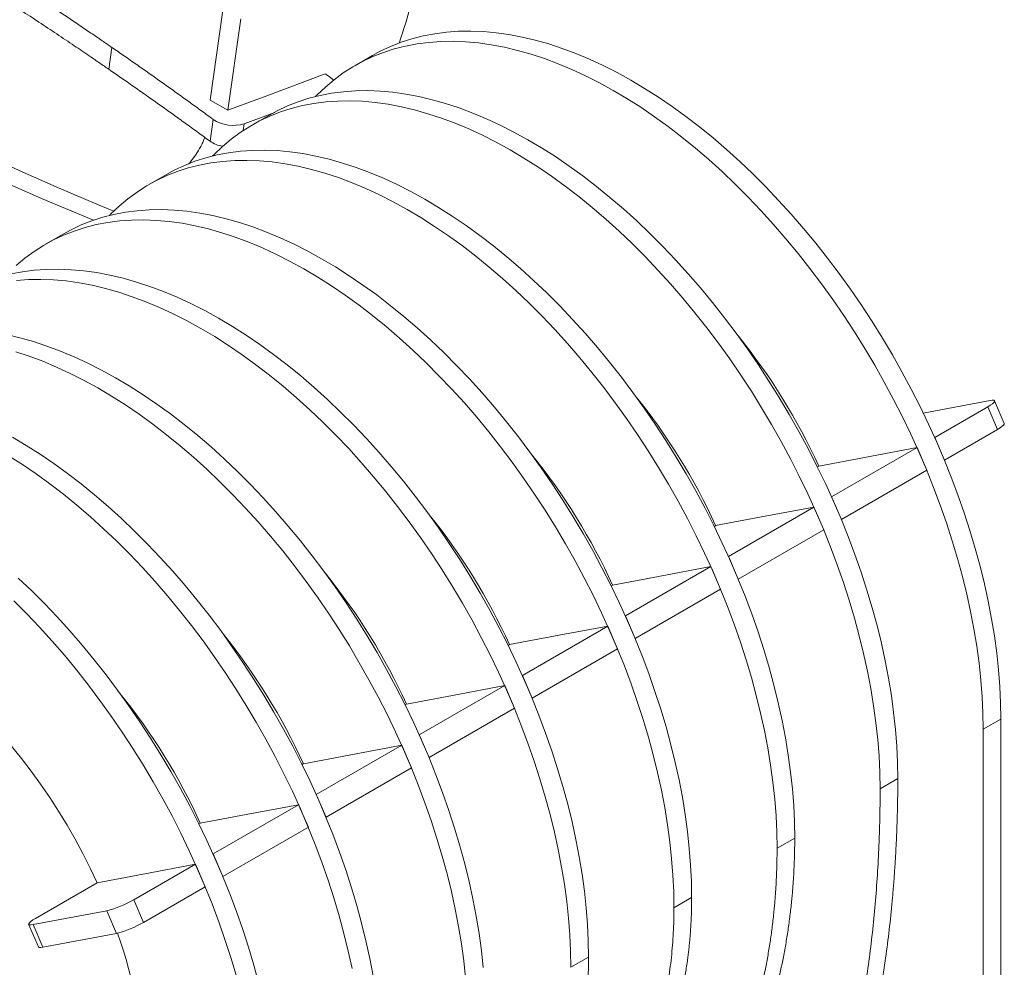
# Model space of a CAD drawing. Header units: millimetres. Extents: x -1732 to 6309, y -3588 to 3891.
# Tile 17 of 18: x 5809 to 6282, y 2446 to 2901. Entities that reach past the tile are written whole.
import ezdxf

# ---------------------------------------------------------------- set-up
doc = ezdxf.new("R2010")
doc.units = ezdxf.units.MM

msp = doc.modelspace()

# ---------------------------------------------------------------- linework, layer by layer
at = {"color": 7, "linetype": 'Continuous', "lineweight": 15}
for p, q in [((5906.79, 2905.5), (5900.72, 2862.27)), ((5915.37, 2901.28), (5909.21, 2857.38)), ((5852.06, 2877.02), (5853.54, 2887.52)), ((5978.65, 2883.67), (5970.17, 2878.77)), ((5956.01, 2874.86), (5927.89, 2864.35)), ((5959.3, 2872.46), (5960.05, 2871.69)), ((5900.72, 2862.27), (5909.21, 2857.38)), ((5927.88, 2864.35), (5909.21, 2857.38)), ((5931.69, 2856.36), (5917.08, 2850.9)), ((5900.63, 2842.49), (5902.1, 2853)), ((5929.16, 2855.09), (5920.67, 2850.2)), ((5879.66, 2826.52), (5871.17, 2821.62)), ((5830.16, 2797.95), (5821.68, 2793.05)), ((6243.17, 2711.95), (6275.27, 2718)), ((6274.09, 2715.03), (6248.64, 2700.33)), ((6278.78, 2704.15), (6274.09, 2715.03)), ((6282.07, 2707), (6277.38, 2717.88)), ((6248.6, 2700.32), (6248.64, 2700.33)), ((6248.64, 2700.33), (6253.33, 2689.46)), ((6278.78, 2704.15), (6253.33, 2689.46)), ((6240.15, 2695.43), (6199.14, 2671.76)), ((6215, 2690.7), (6240.15, 2695.43)), ((6244.84, 2684.56), (6240.15, 2695.43)), ((6215, 2690.7), (6192.94, 2686.54)), ((6192.31, 2686.16), (6193, 2686.56)), ((6253.33, 2689.46), (6253.28, 2689.45)), ((6244.84, 2684.56), (6203.83, 2660.88)), ((6199.1, 2671.75), (6199.14, 2671.76)), ((6199.14, 2671.76), (6203.83, 2660.88)), ((6190.66, 2666.86), (6149.64, 2643.18)), ((6165.5, 2662.12), (6190.66, 2666.86)), ((6195.34, 2655.98), (6190.66, 2666.86)), ((6165.5, 2662.12), (6143.44, 2657.97)), ((6142.82, 2657.58), (6143.51, 2657.98)), ((6203.83, 2660.88), (6203.79, 2660.87)), ((6195.34, 2655.98), (6154.33, 2632.31)), ((6149.6, 2643.17), (6149.64, 2643.18)), ((6149.64, 2643.18), (6154.33, 2632.31)), ((6141.16, 2638.28), (6100.15, 2614.61)), ((6116, 2633.55), (6141.16, 2638.28)), ((6145.85, 2627.41), (6141.16, 2638.28)), ((6093.32, 2629.01), (6094.01, 2629.41)), ((6116, 2633.55), (6093.95, 2629.4)), ((6154.33, 2632.31), (6154.29, 2632.3)), ((6145.85, 2627.41), (6104.83, 2603.73)), ((6100.1, 2614.6), (6100.15, 2614.61)), ((6100.15, 2614.61), (6104.83, 2603.73)), ((6091.66, 2609.71), (6050.65, 2586.03)), ((6066.5, 2604.97), (6091.66, 2609.71)), ((6096.35, 2598.84), (6091.66, 2609.71)), ((6043.82, 2600.43), (6044.51, 2600.83)), ((6066.5, 2604.97), (6044.45, 2600.82)), ((6104.83, 2603.73), (6104.79, 2603.73)), ((6096.35, 2598.84), (6055.34, 2575.16)), ((6050.61, 2586.03), (6050.65, 2586.03)), ((6050.65, 2586.03), (6055.34, 2575.16)), ((6042.16, 2581.13), (6001.15, 2557.46)), ((6017.01, 2576.4), (6042.16, 2581.13)), ((6046.85, 2570.26), (6042.16, 2581.13)), ((5994.32, 2571.86), (5995.01, 2572.26)), ((6017.01, 2576.4), (5994.95, 2572.25)), ((6055.34, 2575.16), (6055.29, 2575.15)), ((6046.85, 2570.26), (6005.84, 2546.59)), ((6271.93, 2560.21), (6280.42, 2565.11)), ((6280.42, 2116.01), (6280.42, 2565.11)), ((6271.93, 2111.11), (6271.93, 2560.21)), ((6001.11, 2557.45), (6001.15, 2557.46)), ((6001.15, 2557.46), (6005.84, 2546.59)), ((5992.67, 2552.56), (5951.65, 2528.88)), ((5967.51, 2547.82), (5992.67, 2552.56)), ((5997.35, 2541.69), (5992.67, 2552.56)), ((5967.51, 2547.82), (5945.45, 2543.67)), ((6005.84, 2546.59), (6005.8, 2546.58)), ((5944.83, 2543.29), (5945.52, 2543.68)), ((5997.35, 2541.69), (5956.34, 2518.01)), ((6222.44, 2531.63), (6230.92, 2536.53)), ((5951.61, 2528.88), (5951.65, 2528.88)), ((5951.65, 2528.88), (5956.34, 2518.01)), ((5943.17, 2523.99), (5902.16, 2500.31)), ((5918.01, 2519.25), (5943.17, 2523.99)), ((5947.86, 2513.11), (5943.17, 2523.99)), ((5918.01, 2519.25), (5895.96, 2515.1)), ((5956.34, 2518.01), (5956.3, 2518)), ((5895.33, 2514.71), (5896.02, 2515.11)), ((5947.86, 2513.11), (5906.84, 2489.44)), ((6172.94, 2503.06), (6181.42, 2507.96)), ((5902.11, 2500.3), (5902.16, 2500.31)), ((5902.16, 2500.31), (5906.84, 2489.44)), ((5893.67, 2495.41), (5863.97, 2478.27)), ((5868.52, 2490.68), (5893.67, 2495.41)), ((5898.36, 2484.54), (5893.67, 2495.41)), ((5868.52, 2490.68), (5846.46, 2486.52)), ((5906.84, 2489.44), (5906.8, 2489.43)), ((5816.82, 2469.39), (5846.52, 2486.54)), ((5898.36, 2484.54), (5868.66, 2467.39)), ((5868.66, 2467.39), (5863.97, 2478.27)), ((6123.44, 2474.48), (6131.93, 2479.38)), ((5851.01, 2473.08), (5815.65, 2466.42)), ((5855.7, 2462.2), (5851.01, 2473.08)), ((5813.53, 2466.54), (5818.22, 2455.67)), ((5820.33, 2455.55), (5815.65, 2466.42)), ((5855.7, 2462.2), (5820.33, 2455.55)), ((6073.94, 2445.91), (6082.43, 2450.81))]:
    msp.add_line(p, q, dxfattribs=at)
at = {"color": 8, "linetype": 'Continuous', "lineweight": 15}
msp.add_line((5916.63, 2847.71), (5917.08, 2850.9), dxfattribs=at)
at = {"color": 7, "linetype": 'Continuous', "lineweight": 15, "flags": 128}
for points in [[(5854.44, 2808.94), (5847.34, 2811.86), (5828.18, 2819.98), (5808.97, 2828.43), (5789.74, 2837.2), (5770.49, 2846.29), (5751.21, 2855.71), (5731.91, 2865.45), (5712.6, 2875.51), (5693.27, 2885.88), (5673.94, 2896.57), (5654.6, 2907.58), (5635.27, 2918.89), (5615.94, 2930.51), (5596.61, 2942.44), (5577.3, 2954.67), (5558, 2967.21), (5538.72, 2980.04), (5519.46, 2993.17), (5500.23, 3006.59), (5481.03, 3020.31), (5461.86, 3034.31), (5442.73, 3048.6)], [(5844.66, 2804.57), (5838.86, 2806.96), (5819.69, 2815.08), (5800.49, 2823.53), (5781.26, 2832.3), (5762, 2841.39), (5742.72, 2850.81), (5723.42, 2860.55), (5704.11, 2870.61), (5684.79, 2880.99), (5665.45, 2891.68), (5646.12, 2902.68), (5626.78, 2913.99), (5607.45, 2925.61), (5588.13, 2937.54), (5568.81, 2949.77), (5549.51, 2962.31), (5530.23, 2975.14), (5510.98, 2988.27), (5491.74, 3001.69), (5472.54, 3015.41), (5453.38, 3029.41), (5434.24, 3043.7)], [(6280.42, 2565.11), (6280.3, 2572.84), (6279.92, 2580.7), (6279.3, 2588.68), (6278.43, 2596.78), (6277.32, 2604.97), (6275.96, 2613.25), (6274.36, 2621.61), (6272.51, 2630.03), (6270.43, 2638.51), (6268.12, 2647.02), (6265.57, 2655.56), (6262.8, 2664.12), (6259.8, 2672.69), (6256.58, 2681.24), (6253.15, 2689.78), (6249.5, 2698.28), (6245.65, 2706.74), (6241.61, 2715.15), (6237.36, 2723.48), (6232.93, 2731.74), (6228.32, 2739.91), (6223.53, 2747.97), (6218.57, 2755.92), (6213.45, 2763.75), (6208.17, 2771.43), (6202.75, 2778.98), (6197.19, 2786.36), (6191.5, 2793.58), (6185.68, 2800.62), (6179.75, 2807.47), (6173.71, 2814.12), (6167.57, 2820.57), (6161.34, 2826.8), (6155.03, 2832.81), (6148.65, 2838.58), (6142.21, 2844.11), (6135.71, 2849.39), (6129.16, 2854.42), (6122.58, 2859.18), (6115.98, 2863.67), (6109.35, 2867.89), (6102.72, 2871.82), (6096.09, 2875.47), (6089.47, 2878.82), (6082.87, 2881.87), (6076.3, 2884.62), (6069.76, 2887.07), (6063.28, 2889.2), (6056.85, 2891.02), (6050.49, 2892.53), (6044.2, 2893.72), (6038, 2894.59), (6031.89, 2895.14), (6025.87, 2895.37), (6019.97, 2895.28), (6014.19, 2894.87), (6008.53, 2894.13), (6003.01, 2893.08), (5997.63, 2891.71), (5992.4, 2890.02), (5987.32, 2888.02), (5982.41, 2885.71), (5978.65, 2883.67)], [(6271.93, 2560.21), (6271.81, 2567.94), (6271.44, 2575.8), (6270.82, 2583.78), (6269.95, 2591.88), (6268.83, 2600.07), (6267.47, 2608.36), (6265.87, 2616.71), (6264.03, 2625.13), (6261.95, 2633.61), (6259.63, 2642.12), (6257.09, 2650.67), (6254.31, 2659.22), (6251.31, 2667.79), (6248.1, 2676.34), (6244.66, 2684.88), (6241.02, 2693.38), (6237.17, 2701.84), (6233.12, 2710.25), (6228.88, 2718.58), (6224.44, 2726.84), (6219.83, 2735.01), (6215.04, 2743.07), (6210.08, 2751.02), (6204.96, 2758.85), (6199.69, 2766.54), (6194.27, 2774.08), (6188.71, 2781.46), (6183.01, 2788.68), (6177.2, 2795.72), (6171.26, 2802.57), (6165.22, 2809.22), (6159.09, 2815.67), (6152.86, 2821.9), (6146.55, 2827.91), (6140.17, 2833.68), (6133.72, 2839.21), (6127.22, 2844.5), (6120.68, 2849.52), (6114.1, 2854.28), (6107.49, 2858.78), (6100.87, 2862.99), (6094.23, 2866.92), (6087.6, 2870.57), (6080.98, 2873.92), (6074.38, 2876.97), (6067.81, 2879.72), (6061.28, 2882.17), (6054.79, 2884.3), (6048.37, 2886.12), (6042, 2887.63), (6035.72, 2888.82), (6029.51, 2889.69), (6023.4, 2890.24), (6017.39, 2890.47), (6011.49, 2890.38), (6005.71, 2889.97), (6000.05, 2889.24), (5994.53, 2888.18), (5989.14, 2886.81), (5983.91, 2885.12), (5978.84, 2883.12), (5973.92, 2880.81), (5969.18, 2878.19), (5964.62, 2875.27), (5960.24, 2872.05), (5956.05, 2868.53), (5952.05, 2864.72), (5951.35, 2864)], [(6230.92, 2536.53), (6230.8, 2544.26), (6230.42, 2552.12), (6229.8, 2560.11), (6228.93, 2568.2), (6227.82, 2576.4), (6226.46, 2584.68), (6224.86, 2593.04), (6223.02, 2601.46), (6220.94, 2609.93), (6218.62, 2618.45), (6216.08, 2626.99), (6213.3, 2635.55), (6210.3, 2644.11), (6207.08, 2652.67), (6203.65, 2661.2), (6200.01, 2669.71), (6196.16, 2678.17), (6192.11, 2686.57), (6187.86, 2694.91), (6183.43, 2703.16), (6178.82, 2711.33), (6174.03, 2719.4), (6169.07, 2727.35), (6163.95, 2735.17), (6158.68, 2742.86), (6153.25, 2750.4), (6147.69, 2757.79), (6142, 2765), (6136.18, 2772.04), (6130.25, 2778.9), (6124.21, 2785.55), (6118.07, 2792), (6111.85, 2798.23), (6105.54, 2804.23), (6099.16, 2810.01), (6092.71, 2815.54), (6086.21, 2820.82), (6079.67, 2825.85), (6073.09, 2830.61), (6066.48, 2835.1), (6059.85, 2839.31), (6053.22, 2843.25), (6046.59, 2846.89), (6039.97, 2850.24), (6033.37, 2853.3), (6026.8, 2856.05), (6020.27, 2858.49), (6013.78, 2860.63), (6007.35, 2862.45), (6000.99, 2863.96), (5994.7, 2865.15), (5988.5, 2866.02), (5982.39, 2866.57), (5976.38, 2866.8), (5970.48, 2866.71), (5964.69, 2866.29), (5959.04, 2865.56), (5953.51, 2864.51), (5948.13, 2863.14), (5942.9, 2861.45), (5937.82, 2859.45), (5932.91, 2857.14), (5929.16, 2855.09)], [(6222.44, 2531.63), (6222.31, 2539.36), (6221.94, 2547.23), (6221.32, 2555.21), (6220.45, 2563.3), (6219.33, 2571.5), (6217.98, 2579.78), (6216.37, 2588.14), (6214.53, 2596.56), (6212.45, 2605.03), (6210.14, 2613.55), (6207.59, 2622.09), (6204.82, 2630.65), (6201.82, 2639.21), (6198.6, 2647.77), (6195.17, 2656.3), (6191.52, 2664.81), (6187.67, 2673.27), (6183.62, 2681.67), (6179.38, 2690.01), (6174.95, 2698.27), (6170.33, 2706.43), (6165.54, 2714.5), (6160.59, 2722.45), (6155.47, 2730.27), (6150.19, 2737.96), (6144.77, 2745.5), (6139.21, 2752.89), (6133.51, 2760.11), (6127.7, 2767.15), (6121.77, 2774), (6115.73, 2780.65), (6109.59, 2787.1), (6103.36, 2793.33), (6097.05, 2799.33), (6090.67, 2805.11), (6084.22, 2810.64), (6077.73, 2815.92), (6071.18, 2820.95), (6064.6, 2825.71), (6057.99, 2830.2), (6051.37, 2834.42), (6044.74, 2838.35), (6038.11, 2841.99), (6031.49, 2845.34), (6024.88, 2848.4), (6018.31, 2851.15), (6011.78, 2853.59), (6005.3, 2855.73), (5998.87, 2857.55), (5992.51, 2859.06), (5986.22, 2860.25), (5980.01, 2861.12), (5973.9, 2861.67), (5967.89, 2861.9), (5961.99, 2861.81), (5956.21, 2861.39), (5950.55, 2860.66), (5945.03, 2859.61), (5939.65, 2858.24), (5934.41, 2856.55), (5929.34, 2854.55), (5924.43, 2852.24), (5919.68, 2849.62), (5915.12, 2846.69), (5910.74, 2843.47), (5906.55, 2839.95), (5902.56, 2836.14), (5901.86, 2835.42)], [(6181.42, 2507.96), (6181.3, 2515.69), (6180.93, 2523.55), (6180.31, 2531.53), (6179.44, 2539.63), (6178.32, 2547.82), (6176.96, 2556.1), (6175.36, 2564.46), (6173.52, 2572.88), (6171.44, 2581.36), (6169.12, 2589.87), (6166.58, 2598.42), (6163.8, 2606.97), (6160.81, 2615.54), (6157.59, 2624.09), (6154.15, 2632.63), (6150.51, 2641.13), (6146.66, 2649.59), (6142.61, 2658), (6138.37, 2666.33), (6133.93, 2674.59), (6129.32, 2682.76), (6124.53, 2690.82), (6119.57, 2698.77), (6114.45, 2706.6), (6109.18, 2714.29), (6103.76, 2721.83), (6098.2, 2729.21), (6092.5, 2736.43), (6086.69, 2743.47), (6080.75, 2750.32), (6074.71, 2756.97), (6068.58, 2763.42), (6062.35, 2769.65), (6056.04, 2775.66), (6049.66, 2781.43), (6043.21, 2786.96), (6036.71, 2792.25), (6030.17, 2797.27), (6023.59, 2802.03), (6016.98, 2806.53), (6010.36, 2810.74), (6003.72, 2814.67), (5997.09, 2818.32), (5990.47, 2821.67), (5983.87, 2824.72), (5977.3, 2827.47), (5970.77, 2829.92), (5964.28, 2832.05), (5957.86, 2833.87), (5951.49, 2835.38), (5945.21, 2836.57), (5939, 2837.44), (5932.89, 2837.99), (5926.88, 2838.22), (5920.98, 2838.13), (5915.2, 2837.72), (5909.54, 2836.99), (5904.02, 2835.93), (5898.63, 2834.56), (5893.4, 2832.87), (5888.33, 2830.87), (5883.41, 2828.56), (5879.66, 2826.52)], [(6172.94, 2503.06), (6172.81, 2510.79), (6172.44, 2518.65), (6171.82, 2526.64), (6170.95, 2534.73), (6169.84, 2542.92), (6168.48, 2551.21), (6166.88, 2559.56), (6165.03, 2567.99), (6162.95, 2576.46), (6160.64, 2584.97), (6158.09, 2593.52), (6155.32, 2602.08), (6152.32, 2610.64), (6149.1, 2619.19), (6145.67, 2627.73), (6142.02, 2636.23), (6138.17, 2644.69), (6134.13, 2653.1), (6129.88, 2661.43), (6125.45, 2669.69), (6120.84, 2677.86), (6116.05, 2685.92), (6111.09, 2693.87), (6105.97, 2701.7), (6100.69, 2709.39), (6095.27, 2716.93), (6089.71, 2724.31), (6084.02, 2731.53), (6078.2, 2738.57), (6072.27, 2745.42), (6066.23, 2752.08), (6060.09, 2758.52), (6053.86, 2764.75), (6047.55, 2770.76), (6041.17, 2776.53), (6034.73, 2782.06), (6028.23, 2787.35), (6021.68, 2792.37), (6015.1, 2797.13), (6008.5, 2801.63), (6001.87, 2805.84), (5995.24, 2809.77), (5988.61, 2813.42), (5981.99, 2816.77), (5975.39, 2819.82), (5968.82, 2822.57), (5962.28, 2825.02), (5955.8, 2827.15), (5949.37, 2828.98), (5943.01, 2830.48), (5936.72, 2831.67), (5930.52, 2832.54), (5924.4, 2833.09), (5918.39, 2833.32), (5912.49, 2833.23), (5906.71, 2832.82), (5901.05, 2832.09), (5895.53, 2831.03), (5890.15, 2829.66), (5884.92, 2827.98), (5879.84, 2825.97), (5874.93, 2823.66), (5870.19, 2821.04), (5865.62, 2818.12), (5861.24, 2814.9), (5857.05, 2811.38), (5853.06, 2807.57), (5852.36, 2806.85)], [(6131.93, 2479.38), (6131.8, 2487.11), (6131.43, 2494.98), (6130.81, 2502.96), (6129.94, 2511.05), (6128.82, 2519.25), (6127.47, 2527.53), (6125.86, 2535.89), (6124.02, 2544.31), (6121.94, 2552.78), (6119.63, 2561.3), (6117.08, 2569.84), (6114.31, 2578.4), (6111.31, 2586.96), (6108.09, 2595.52), (6104.66, 2604.05), (6101.01, 2612.56), (6097.16, 2621.02), (6093.11, 2629.42), (6088.87, 2637.76), (6084.44, 2646.02), (6079.82, 2654.18), (6075.03, 2662.25), (6070.08, 2670.2), (6064.96, 2678.02), (6059.68, 2685.71), (6054.26, 2693.25), (6048.7, 2700.64), (6043.01, 2707.86), (6037.19, 2714.9), (6031.26, 2721.75), (6025.22, 2728.4), (6019.08, 2734.85), (6012.85, 2741.08), (6006.54, 2747.08), (6000.16, 2752.86), (5993.72, 2758.39), (5987.22, 2763.67), (5980.67, 2768.7), (5974.09, 2773.46), (5967.48, 2777.95), (5960.86, 2782.17), (5954.23, 2786.1), (5947.6, 2789.74), (5940.98, 2793.09), (5934.38, 2796.15), (5927.8, 2798.9), (5921.27, 2801.34), (5914.79, 2803.48), (5908.36, 2805.3), (5902, 2806.81), (5895.71, 2808), (5889.5, 2808.87), (5883.39, 2809.42), (5877.38, 2809.65), (5871.48, 2809.56), (5865.7, 2809.14), (5860.04, 2808.41), (5854.52, 2807.36), (5849.14, 2805.99), (5843.9, 2804.3), (5838.83, 2802.3), (5833.92, 2799.99), (5830.16, 2797.95)], [(6123.44, 2474.48), (6123.32, 2482.21), (6122.94, 2490.08), (6122.32, 2498.06), (6121.45, 2506.16), (6120.34, 2514.35), (6118.98, 2522.63), (6117.38, 2530.99), (6115.54, 2539.41), (6113.46, 2547.89), (6111.14, 2556.4), (6108.6, 2564.94), (6105.82, 2573.5), (6102.82, 2582.06), (6099.6, 2590.62), (6096.17, 2599.16), (6092.53, 2607.66), (6088.68, 2616.12), (6084.63, 2624.52), (6080.38, 2632.86), (6075.95, 2641.12), (6071.34, 2649.28), (6066.55, 2657.35), (6061.59, 2665.3), (6056.47, 2673.12), (6051.2, 2680.81), (6045.77, 2688.36), (6040.21, 2695.74), (6034.52, 2702.96), (6028.7, 2710), (6022.77, 2716.85), (6016.73, 2723.5), (6010.59, 2729.95), (6004.37, 2736.18), (5998.06, 2742.19), (5991.67, 2747.96), (5985.23, 2753.49), (5978.73, 2758.77), (5972.19, 2763.8), (5965.61, 2768.56), (5959, 2773.05), (5952.37, 2777.27), (5945.74, 2781.2), (5939.11, 2784.84), (5932.49, 2788.2), (5925.89, 2791.25), (5919.32, 2794), (5912.79, 2796.44), (5906.3, 2798.58), (5899.87, 2800.4), (5893.51, 2801.91), (5887.22, 2803.1), (5881.02, 2803.97), (5874.91, 2804.52), (5868.9, 2804.75), (5863, 2804.66), (5857.21, 2804.25), (5851.56, 2803.51), (5846.03, 2802.46), (5840.65, 2801.09), (5835.42, 2799.4), (5830.34, 2797.4), (5825.43, 2795.09), (5820.69, 2792.47), (5816.13, 2789.55), (5811.75, 2786.32), (5807.56, 2782.8)], [(6082.43, 2450.81), (6082.31, 2458.54), (6081.93, 2466.4), (6081.31, 2474.39), (6080.44, 2482.48), (6079.33, 2490.67), (6077.97, 2498.96), (6076.37, 2507.31), (6074.52, 2515.74), (6072.44, 2524.21), (6070.13, 2532.72), (6067.58, 2541.27), (6064.81, 2549.83), (6061.81, 2558.39), (6058.59, 2566.94), (6055.16, 2575.48), (6051.51, 2583.98), (6047.66, 2592.44), (6043.62, 2600.85), (6039.37, 2609.18), (6034.94, 2617.44), (6030.33, 2625.61), (6025.54, 2633.67), (6020.58, 2641.62), (6015.46, 2649.45), (6010.18, 2657.14), (6004.76, 2664.68), (5999.2, 2672.06), (5993.51, 2679.28), (5987.69, 2686.32), (5981.76, 2693.17), (5975.72, 2699.83), (5969.58, 2706.27), (5963.35, 2712.5), (5957.04, 2718.51), (5950.66, 2724.28), (5944.22, 2729.81), (5937.72, 2735.1), (5931.17, 2740.12), (5924.59, 2744.88), (5917.99, 2749.38), (5911.36, 2753.59), (5904.73, 2757.52), (5898.1, 2761.17), (5891.48, 2764.52), (5884.88, 2767.57), (5878.31, 2770.32), (5871.77, 2772.77), (5865.29, 2774.9), (5858.86, 2776.73), (5852.5, 2778.23), (5846.21, 2779.42), (5840.01, 2780.29), (5833.9, 2780.84), (5827.88, 2781.07), (5821.98, 2780.98), (5816.2, 2780.57), (5810.54, 2779.84), (5805.02, 2778.78)], [(6073.94, 2445.91), (6073.82, 2453.64), (6073.45, 2461.5), (6072.83, 2469.49), (6071.96, 2477.58), (6070.84, 2485.78), (6069.48, 2494.06), (6067.88, 2502.42), (6066.04, 2510.84), (6063.96, 2519.31), (6061.64, 2527.83), (6059.1, 2536.37), (6056.32, 2544.93), (6053.32, 2553.49), (6050.11, 2562.05), (6046.67, 2570.58), (6043.03, 2579.09), (6039.18, 2587.55), (6035.13, 2595.95), (6030.89, 2604.29), (6026.45, 2612.54), (6021.84, 2620.71), (6017.05, 2628.77), (6012.09, 2636.72), (6006.97, 2644.55), (6001.7, 2652.24), (5996.28, 2659.78), (5990.72, 2667.17), (5985.02, 2674.38), (5979.21, 2681.42), (5973.27, 2688.27), (5967.23, 2694.93), (5961.1, 2701.37), (5954.87, 2707.61), (5948.56, 2713.61), (5942.18, 2719.38), (5935.73, 2724.92), (5929.23, 2730.2), (5922.69, 2735.22), (5916.11, 2739.99), (5909.5, 2744.48), (5902.88, 2748.69), (5896.24, 2752.63), (5889.61, 2756.27), (5882.99, 2759.62), (5876.39, 2762.67), (5869.82, 2765.43), (5863.29, 2767.87), (5856.8, 2770), (5850.38, 2771.83), (5844.01, 2773.33), (5837.73, 2774.52), (5831.52, 2775.4), (5825.41, 2775.95), (5819.4, 2776.18), (5813.5, 2776.08), (5807.72, 2775.67)], [(6031.81, 2445.81), (6030.94, 2453.91), (6029.83, 2462.1), (6028.47, 2470.38), (6026.87, 2478.74), (6025.03, 2487.16), (6022.95, 2495.64), (6020.63, 2504.15), (6018.09, 2512.69), (6015.31, 2521.25), (6012.31, 2529.81), (6009.09, 2538.37), (6005.66, 2546.91), (6002.02, 2555.41), (5998.17, 2563.87), (5994.12, 2572.27), (5989.87, 2580.61), (5985.44, 2588.87), (5980.83, 2597.03), (5976.04, 2605.1), (5971.08, 2613.05), (5965.96, 2620.87), (5960.69, 2628.56), (5955.26, 2636.11), (5949.7, 2643.49), (5944.01, 2650.71), (5938.19, 2657.75), (5932.26, 2664.6), (5926.22, 2671.25), (5920.08, 2677.7), (5913.86, 2683.93), (5907.55, 2689.94), (5901.17, 2695.71), (5894.72, 2701.24), (5888.22, 2706.52), (5881.68, 2711.55), (5875.1, 2716.31), (5868.49, 2720.8), (5861.86, 2725.02), (5855.23, 2728.95), (5848.6, 2732.59), (5841.98, 2735.95), (5835.38, 2739), (5828.81, 2741.75), (5822.28, 2744.19), (5815.79, 2746.33), (5809.36, 2748.15), (5803, 2749.66)], [(6023.33, 2440.91), (6022.46, 2449.01), (6021.34, 2457.2), (6019.99, 2465.48), (6018.38, 2473.84), (6016.54, 2482.26), (6014.46, 2490.74), (6012.15, 2499.25), (6009.6, 2507.79), (6006.83, 2516.35), (6003.83, 2524.92), (6000.61, 2533.47), (5997.18, 2542.01), (5993.53, 2550.51), (5989.68, 2558.97), (5985.63, 2567.38), (5981.39, 2575.71), (5976.96, 2583.97), (5972.34, 2592.14), (5967.55, 2600.2), (5962.6, 2608.15), (5957.48, 2615.98), (5952.2, 2623.66), (5946.78, 2631.21), (5941.22, 2638.59), (5935.53, 2645.81), (5929.71, 2652.85), (5923.78, 2659.7), (5917.74, 2666.35), (5911.6, 2672.8), (5905.37, 2679.03), (5899.06, 2685.04), (5892.68, 2690.81), (5886.23, 2696.34), (5879.74, 2701.62), (5873.19, 2706.65), (5866.61, 2711.41), (5860, 2715.9), (5853.38, 2720.12), (5846.75, 2724.05), (5840.12, 2727.7), (5833.5, 2731.05), (5826.9, 2734.1), (5820.32, 2736.85), (5813.79, 2739.3), (5807.31, 2741.43)], [(6275.27, 2718), (6276.29, 2718.14), (6276.99, 2718.11), (6277.35, 2717.93), (6277.37, 2717.59), (6277.03, 2717.11), (6276.35, 2716.5), (6275.36, 2715.8), (6274.09, 2715.03)], [(6282.07, 2707), (6282.06, 2706.71), (6281.72, 2706.23), (6281.04, 2705.63), (6280.05, 2704.93), (6278.78, 2704.15)], [(5978.97, 2441.81), (5977.37, 2450.17), (5975.53, 2458.59), (5973.45, 2467.06), (5971.13, 2475.58), (5968.59, 2484.12), (5965.81, 2492.68), (5962.82, 2501.24), (5959.6, 2509.8), (5956.16, 2518.33), (5952.52, 2526.84), (5948.67, 2535.3), (5944.62, 2543.7), (5940.38, 2552.04), (5935.95, 2560.29), (5931.33, 2568.46), (5926.54, 2576.52), (5921.58, 2584.47), (5916.46, 2592.3), (5911.19, 2599.99), (5905.77, 2607.53), (5900.21, 2614.92), (5894.51, 2622.13), (5888.7, 2629.17), (5882.76, 2636.02), (5876.72, 2642.68), (5870.59, 2649.12), (5864.36, 2655.36), (5858.05, 2661.36), (5851.67, 2667.13), (5845.22, 2672.67), (5838.72, 2677.95), (5832.18, 2682.97), (5825.6, 2687.74), (5818.99, 2692.23), (5812.37, 2696.44), (5805.73, 2700.38)], [(5968.89, 2445.27), (5967.04, 2453.69), (5964.96, 2462.16), (5962.65, 2470.68), (5960.1, 2479.22), (5957.33, 2487.78), (5954.33, 2496.34), (5951.11, 2504.9), (5947.68, 2513.43), (5944.03, 2521.94), (5940.18, 2530.4), (5936.14, 2538.8), (5931.89, 2547.14), (5927.46, 2555.39), (5922.85, 2563.56), (5918.06, 2571.63), (5913.1, 2579.58), (5907.98, 2587.4), (5902.7, 2595.09), (5897.28, 2602.63), (5891.72, 2610.02), (5886.03, 2617.23), (5880.21, 2624.27), (5874.28, 2631.13), (5868.24, 2637.78), (5862.1, 2644.23), (5855.87, 2650.46), (5849.56, 2656.46), (5843.18, 2662.24), (5836.74, 2667.77), (5830.24, 2673.05), (5823.69, 2678.08), (5817.11, 2682.84), (5810.51, 2687.33), (5803.88, 2691.54)], [(5923.95, 2438.49), (5921.64, 2447), (5919.09, 2455.54), (5916.32, 2464.1), (5913.32, 2472.67), (5910.1, 2481.22), (5906.67, 2489.76), (5903.02, 2498.26), (5899.17, 2506.72), (5895.12, 2515.13), (5890.88, 2523.46), (5886.45, 2531.72), (5881.83, 2539.89), (5877.04, 2547.95), (5872.09, 2555.9), (5866.97, 2563.73), (5861.69, 2571.41), (5856.27, 2578.96), (5850.71, 2586.34), (5845.02, 2593.56), (5839.2, 2600.6), (5833.27, 2607.45), (5827.23, 2614.1), (5821.09, 2620.55), (5814.86, 2626.78), (5808.55, 2632.79)], [(5913.15, 2442.1), (5910.61, 2450.65), (5907.83, 2459.2), (5904.83, 2467.77), (5901.61, 2476.32), (5898.18, 2484.86), (5894.54, 2493.36), (5890.69, 2501.82), (5886.64, 2510.23), (5882.39, 2518.56), (5877.96, 2526.82), (5873.35, 2534.99), (5868.56, 2543.05), (5863.6, 2551), (5858.48, 2558.83), (5853.21, 2566.52), (5847.78, 2574.06), (5842.22, 2581.44), (5836.53, 2588.66), (5830.71, 2595.7), (5824.78, 2602.55), (5818.74, 2609.2), (5812.6, 2615.65), (5806.38, 2621.88)], [(5805.25, 2552.06), (5810.07, 2546.14), (5814.75, 2540.05), (5819.3, 2533.79), (5823.7, 2527.38), (5827.94, 2520.84), (5832.01, 2514.16), (5835.91, 2507.38), (5839.62, 2500.51), (5843.14, 2493.55), (5846.46, 2486.52)], [(5815.65, 2466.42), (5814.63, 2466.28), (5813.93, 2466.31), (5813.56, 2466.49), (5813.55, 2466.83), (5813.89, 2467.31), (5814.57, 2467.91), (5815.56, 2468.62), (5816.82, 2469.39)], [(5820.33, 2455.55), (5819.32, 2455.41), (5818.62, 2455.43), (5818.25, 2455.62), (5818.22, 2455.67)]]:
    msp.add_lwpolyline(points, dxfattribs=at)
at = {"color": 7, "linetype": 'Continuous', "lineweight": 15}
for centre, radius, start, end in [((5911.84, 2868.02), 17.9, 237.0606, 287.0321), ((5909.39, 2855.48), 15.66, 235.9911, 259.9847), ((5928.55, 2566.04), 290.56, 24.5022, 38.9934), ((5879.05, 2537.47), 290.56, 24.5022, 38.9934), ((5829.56, 2508.89), 290.56, 24.5022, 38.9934), ((5780.06, 2480.32), 290.56, 24.5022, 38.9934), ((5730.56, 2451.75), 290.56, 24.5022, 38.9934), ((5681.06, 2423.17), 290.56, 24.5022, 38.9934), ((5631.57, 2394.6), 290.56, 24.5022, 38.9934), ((5839.34, 2520.99), 49.31, 283.6824, 299.9636), ((5844.03, 2510.12), 49.31, 283.6824, 299.9636), ((5654.22, 2389.46), 214.69, 0.904, 19.834)]:
    msp.add_arc(centre, radius, start, end, dxfattribs=at)
for points, knots in [([(5991.5, 2889.59), (5992.38, 2892.25), (5994.8, 2899.59), (5998.09, 2911.55), (6001.53, 2925.54), (6004.48, 2939.59), (6007.03, 2953.77), (6009.53, 2970.25), (6011.77, 2988.96), (6013.58, 3009.78), (6014.77, 3030.5), (6015.42, 3051.01), (6015.61, 3071.2), (6015.4, 3090.96), (6014.88, 3109.67), (6014.16, 3127.28), (6013.3, 3143.72), (6012.35, 3159.46), (6011.36, 3174.42), (6010.39, 3188.49), (6009.77, 3197.59), (6009.48, 3201.98)], [0, 0, 0, 0, 0.023374, 0.064354, 0.105443, 0.147345, 0.190013, 0.233381, 0.29753, 0.362671, 0.428443, 0.494451, 0.560267, 0.625442, 0.689507, 0.746847, 0.80247, 0.855988, 0.907012, 0.955148, 1, 1, 1, 1]), ([(5853.54, 2887.52), (5853.33, 2887.66), (5853.12, 2887.8), (5852.91, 2887.95), (5851.41, 2888.98), (5848.3, 2891.13), (5842.58, 2895.03), (5837.12, 2898.73), (5831.44, 2902.55), (5825.53, 2906.49), (5816.1, 2912.73), (5802.6, 2921.52), (5785.4, 2932.49), (5767.48, 2943.65), (5749.68, 2954.51), (5731.31, 2965.46), (5712.78, 2976.28), (5694, 2987), (5674.89, 2997.68), (5655.88, 3008.08), (5636.23, 3018.6), (5616.85, 3028.76), (5602.32, 3036.21), (5593.33, 3040.76), (5589.43, 3042.73), (5585.58, 3044.67), (5581.8, 3046.56), (5578.07, 3048.42), (5574.41, 3050.24), (5570.8, 3052.02), (5567.26, 3053.76), (5563.78, 3055.47), (5560.04, 3057.3), (5557.99, 3058.29), (5556.98, 3058.78), (5556.73, 3058.91), (5556.47, 3059.03), (5556.21, 3059.16)], [-0.002634, -0.002634, -0.002634, -0.002634, 0, 0, 0, 0.019035, 0.038782, 0.059243, 0.080416, 0.102301, 0.124898, 0.184675, 0.249894, 0.310299, 0.37494, 0.436228, 0.499961, 0.563684, 0.624964, 0.68961, 0.750019, 0.815265, 0.875064, 0.887482, 0.899688, 0.911682, 0.923464, 0.935035, 0.946393, 0.957539, 0.968473, 0.979194, 0.989703, 1, 1, 1, 1.002633, 1.002633, 1.002633, 1.002633]), ([(5852.06, 2877.02), (5851.35, 2877.51), (5849.9, 2878.51), (5846.81, 2880.63), (5842, 2883.92), (5835.12, 2888.59), (5827.02, 2894.02), (5810, 2905.31), (5772.37, 2929.56), (5711.9, 2966.01), (5648.18, 3001.25), (5601.95, 3025.22), (5578.43, 3037.02), (5566.51, 3042.91), (5560.5, 3045.85), (5557.12, 3047.5), (5555.51, 3048.28), (5554.74, 3048.66)], [0, 0, 0, 0, 0.008066, 0.01646, 0.034856, 0.062268, 0.093474, 0.124806, 0.249878, 0.5, 0.750122, 0.875194, 0.937731, 0.969003, 0.985245, 0.992923, 1, 1, 1, 1]), ([(5902.1, 2853), (5901.17, 2853.68), (5899.31, 2855.05), (5896.51, 2857.09), (5893.7, 2859.14), (5890.89, 2861.18), (5888.06, 2863.22), (5885.23, 2865.26), (5882.39, 2867.29), (5879.54, 2869.33), (5876.68, 2871.36), (5873.82, 2873.39), (5870.94, 2875.41), (5868.06, 2877.44), (5865.17, 2879.46), (5862.28, 2881.48), (5859.37, 2883.49), (5856.46, 2885.51), (5854.51, 2886.85), (5853.54, 2887.52)], [0, 0, 0, 0, 0.058866, 0.117726, 0.176582, 0.235432, 0.294277, 0.353116, 0.411951, 0.47078, 0.529603, 0.588421, 0.647234, 0.706042, 0.764844, 0.823641, 0.882433, 0.941219, 1, 1, 1, 1]), ([(5900.63, 2842.49), (5899.7, 2843.18), (5897.84, 2844.54), (5895.04, 2846.59), (5892.24, 2848.63), (5889.42, 2850.68), (5886.6, 2852.71), (5883.77, 2854.75), (5880.93, 2856.79), (5878.08, 2858.82), (5875.22, 2860.85), (5872.35, 2862.88), (5869.48, 2864.91), (5866.6, 2866.93), (5863.71, 2868.95), (5860.81, 2870.97), (5857.9, 2872.99), (5854.99, 2875), (5853.04, 2876.34), (5852.06, 2877.02)], [0, 0, 0, 0, 0.0588257, 0.1176495, 0.1764718, 0.2352928, 0.294113, 0.3529327, 0.411752, 0.4705714, 0.5293912, 0.5882116, 0.647033, 0.7058558, 0.7646801, 0.8235064, 0.8823349, 0.941166, 1, 1, 1, 1]), ([(5956.01, 2874.86), (5956.22, 2874.71), (5957.38, 2873.87), (5958.44, 2873.09), (5959.3, 2872.46)], [0.990307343, 0.990307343, 0.990307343, 0.990307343, 0.992032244, 1, 1, 1, 1]), ([(5898.04, 2844.37), (5897.88, 2843.88), (5897.5, 2842.72), (5896.38, 2840.27), (5894.58, 2837.13), (5892.4, 2833.99), (5890.89, 2832.22), (5890.28, 2831.51)], [0, 0, 0, 0, 0.1036243, 0.2486648, 0.529529, 0.8106105, 1, 1, 1, 1]), ([(6127.03, 2147.41), (6127.03, 2148.2), (6127.04, 2149.77), (6127.07, 2152.2), (6127.14, 2154.58), (6127.22, 2156.95), (6127.33, 2159.31), (6127.47, 2161.66), (6127.63, 2164.01), (6127.81, 2166.34), (6128.02, 2168.67), (6128.25, 2170.98), (6128.51, 2173.29), (6128.97, 2177.05), (6129.71, 2182.22), (6130.85, 2188.73), (6132.18, 2195.17), (6134.16, 2203.51), (6137.04, 2213.65), (6140.98, 2225.23), (6145.39, 2236.5), (6150.12, 2247.37), (6155.15, 2258.02), (6160.34, 2268.41), (6165.63, 2278.68), (6170.98, 2288.9), (6176.3, 2299.14), (6180.67, 2307.75), (6184.1, 2314.71), (6187.48, 2321.72), (6191.59, 2330.61), (6196.29, 2341.51), (6200.74, 2352.67), (6204.91, 2364.12), (6208.79, 2375.91), (6212.34, 2387.94), (6215.57, 2400.27), (6218.47, 2412.81), (6221.94, 2429.95), (6225.5, 2451.97), (6227.82, 2472.49), (6228.98, 2486.42), (6229.49, 2493.44), (6229.93, 2500.49), (6230.2, 2505.91), (6230.36, 2509.65), (6230.45, 2511.72), (6230.52, 2513.79), (6230.59, 2515.86), (6230.65, 2517.93), (6230.71, 2520), (6230.76, 2522.07), (6230.8, 2524.14), (6230.84, 2526.2), (6230.87, 2528.27), (6230.89, 2530.33), (6230.91, 2532.4), (6230.92, 2534.49), (6230.92, 2535.85), (6230.92, 2536.53)], [0, 0, 0, 0, 0.005126, 0.010264, 0.015414, 0.020578, 0.025754, 0.030946, 0.036151, 0.041373, 0.04661, 0.051864, 0.057135, 0.062424, 0.077799, 0.093331, 0.10903, 0.124907, 0.155748, 0.187398, 0.218121, 0.249889, 0.281147, 0.312403, 0.343661, 0.37492, 0.406179, 0.437439, 0.453067, 0.468694, 0.49995, 0.531208, 0.562457, 0.59371, 0.624966, 0.656589, 0.687467, 0.718859, 0.749966, 0.812534, 0.874974, 0.890677, 0.906327, 0.921925, 0.937475, 0.942004, 0.946523, 0.951033, 0.955532, 0.960022, 0.964502, 0.968972, 0.973433, 0.977884, 0.982326, 0.986758, 0.991181, 0.995595, 1, 1, 1, 1]), ([(6118.54, 2142.51), (6118.54, 2142.95), (6118.55, 2143.83), (6118.56, 2145.15), (6118.58, 2146.47), (6118.6, 2147.78), (6118.64, 2149.09), (6118.68, 2150.4), (6118.73, 2151.7), (6118.78, 2153), (6118.84, 2154.31), (6118.92, 2155.6), (6119.11, 2158.81), (6119.51, 2163.89), (6120.27, 2170.71), (6121.24, 2177.41), (6122.38, 2183.94), (6123.71, 2190.36), (6125.7, 2198.71), (6128.58, 2208.84), (6132.55, 2220.48), (6136.94, 2231.7), (6141.68, 2242.56), (6146.68, 2253.15), (6151.87, 2263.54), (6156.28, 2272.1), (6159.83, 2278.92), (6162.63, 2284.27), (6165.29, 2289.39), (6168.82, 2296.23), (6173.07, 2304.59), (6178.18, 2315.06), (6183.11, 2325.73), (6187.82, 2336.63), (6192.26, 2347.79), (6196.43, 2359.24), (6201.58, 2374.89), (6207.23, 2395.18), (6211.82, 2416.38), (6214.88, 2433.84), (6216.87, 2447.17), (6218.56, 2460.74), (6219.95, 2474.52), (6221.05, 2488.5), (6221.65, 2499.32), (6221.96, 2506.83), (6222.11, 2510.96), (6222.23, 2515.1), (6222.32, 2519.23), (6222.39, 2523.36), (6222.43, 2527.49), (6222.43, 2530.25), (6222.44, 2531.63)], [0, 0, 0, 0, 0.002818, 0.00564, 0.008467, 0.011298, 0.014133, 0.016974, 0.019819, 0.022669, 0.025524, 0.028385, 0.03125, 0.046768, 0.062499, 0.077987, 0.093749, 0.109208, 0.124999, 0.156249, 0.1875, 0.21875, 0.25, 0.28125, 0.3125, 0.34375, 0.359375, 0.375, 0.392857, 0.40625, 0.4375, 0.46875, 0.500001, 0.531251, 0.562501, 0.593751, 0.625001, 0.687496, 0.749991, 0.781147, 0.812496, 0.843711, 0.875001, 0.906328, 0.9375, 0.946541, 0.955543, 0.964508, 0.973436, 0.982327, 0.991181, 1, 1, 1, 1]), ([(6037.02, 2142.22), (6037.02, 2143.04), (6037.03, 2144.68), (6037.07, 2147.19), (6037.13, 2149.65), (6037.23, 2152.11), (6037.34, 2154.55), (6037.49, 2156.97), (6037.65, 2159.39), (6037.85, 2161.79), (6038.07, 2164.18), (6038.31, 2166.56), (6038.59, 2168.93), (6039.07, 2172.8), (6039.86, 2178.12), (6041.08, 2184.8), (6042.5, 2191.37), (6044.64, 2199.91), (6047.76, 2210.25), (6052.11, 2222.03), (6057.01, 2233.32), (6062.33, 2244.09), (6068.06, 2254.48), (6074.06, 2264.47), (6080.35, 2274.21), (6088.96, 2286.87), (6100.08, 2302.3), (6111.31, 2317.55), (6120.17, 2329.9), (6126.72, 2339.28), (6133.12, 2348.85), (6139.32, 2358.66), (6145.27, 2368.76), (6150.93, 2379.19), (6156.24, 2390.01), (6161.16, 2401.24), (6164.92, 2411), (6167.67, 2419.02), (6170.28, 2427.29), (6173.17, 2437.78), (6175.62, 2448.75), (6177.27, 2457.69), (6178.36, 2464.6), (6179.28, 2471.5), (6179.84, 2476.62), (6180.15, 2479.92), (6180.29, 2481.38), (6180.41, 2482.85), (6180.53, 2484.32), (6180.64, 2485.78), (6180.74, 2487.25), (6180.83, 2488.72), (6180.92, 2490.2), (6181, 2491.67), (6181.08, 2493.14), (6181.14, 2494.62), (6181.2, 2496.1), (6181.25, 2497.57), (6181.3, 2499.05), (6181.34, 2500.53), (6181.37, 2502.02), (6181.39, 2503.5), (6181.41, 2504.98), (6181.42, 2506.5), (6181.42, 2507.47), (6181.42, 2507.96)], [0, 0, 0, 0, 0.005142, 0.010291, 0.015447, 0.020612, 0.025785, 0.030968, 0.036162, 0.041367, 0.046583, 0.051812, 0.057054, 0.06231, 0.077694, 0.093172, 0.108759, 0.124468, 0.155507, 0.18699, 0.218046, 0.249524, 0.28058, 0.312058, 0.34309, 0.374618, 0.437178, 0.499742, 0.531024, 0.562307, 0.593583, 0.624855, 0.656135, 0.68741, 0.718664, 0.749927, 0.78121, 0.797101, 0.812452, 0.844509, 0.874969, 0.890991, 0.906734, 0.92221, 0.937428, 0.940623, 0.943811, 0.946991, 0.950164, 0.953329, 0.956487, 0.959638, 0.962782, 0.96592, 0.96905, 0.972174, 0.975291, 0.978401, 0.981505, 0.984603, 0.987694, 0.99078, 0.993859, 0.996932, 1, 1, 1, 1]), ([(6028.54, 2137.32), (6028.54, 2137.74), (6028.54, 2138.58), (6028.55, 2139.83), (6028.56, 2141.08), (6028.59, 2142.33), (6028.62, 2143.57), (6028.65, 2144.81), (6028.7, 2146.05), (6028.75, 2147.29), (6028.8, 2148.52), (6028.87, 2149.75), (6028.94, 2150.98), (6029.14, 2154.21), (6029.56, 2159.43), (6030.37, 2166.47), (6031.4, 2173.38), (6032.63, 2180.1), (6034.06, 2186.69), (6036.22, 2195.25), (6039.35, 2205.58), (6043.72, 2217.37), (6048.61, 2228.62), (6053.96, 2239.4), (6059.67, 2249.75), (6065.69, 2259.76), (6071.96, 2269.47), (6078.42, 2278.95), (6085.01, 2288.27), (6090.57, 2295.94), (6095.04, 2302.06), (6099.51, 2308.17), (6105.09, 2315.82), (6111.74, 2325.06), (6118.28, 2334.44), (6124.67, 2344), (6130.86, 2353.81), (6136.81, 2363.9), (6142.46, 2374.33), (6147.77, 2385.14), (6152.71, 2396.41), (6157.19, 2408.08), (6161.2, 2420.26), (6164.67, 2432.82), (6167.12, 2443.77), (6168.77, 2452.73), (6169.87, 2459.61), (6170.79, 2466.55), (6171.41, 2472.2), (6171.8, 2476.49), (6172.04, 2479.41), (6172.25, 2482.33), (6172.44, 2485.27), (6172.59, 2488.21), (6172.72, 2491.16), (6172.82, 2494.12), (6172.89, 2497.09), (6172.93, 2500.07), (6172.94, 2502.06), (6172.94, 2503.06)], [0, 0, 0, 0, 0.002589, 0.00518, 0.007773, 0.01037, 0.012969, 0.015571, 0.018176, 0.020785, 0.023396, 0.026011, 0.028629, 0.03125, 0.046791, 0.062499, 0.078016, 0.093749, 0.109242, 0.124999, 0.156249, 0.187499, 0.218749, 0.249999, 0.281249, 0.3125, 0.34375, 0.375, 0.40625, 0.4375, 0.453126, 0.468751, 0.5, 0.531251, 0.562501, 0.593751, 0.625001, 0.656251, 0.687501, 0.718751, 0.750001, 0.781637, 0.8125, 0.844033, 0.875, 0.890808, 0.906489, 0.922049, 0.9375, 0.943839, 0.950157, 0.956454, 0.96273, 0.968987, 0.975225, 0.981444, 0.987646, 0.993831, 1, 1, 1, 1]), ([(5970.74, 2123.34), (5970.74, 2124.18), (5970.74, 2125.85), (5970.79, 2128.4), (5970.85, 2130.9), (5970.94, 2133.4), (5971.06, 2135.88), (5971.21, 2138.35), (5971.38, 2140.8), (5971.58, 2143.24), (5971.81, 2145.67), (5972.06, 2148.09), (5972.34, 2150.49), (5972.83, 2154.42), (5973.64, 2159.83), (5974.9, 2166.63), (5976.36, 2173.3), (5978.55, 2181.92), (5981.74, 2192.29), (5986.21, 2204.16), (5991.29, 2215.59), (5998.7, 2230.05), (6008.99, 2247.01), (6020.17, 2262.76), (6029.52, 2274.97), (6036.62, 2283.9), (6043.83, 2292.75), (6053.49, 2304.46), (6065.59, 2319.1), (6077.4, 2334.07), (6086.52, 2346.49), (6093.13, 2356.07), (6099.46, 2366), (6105.45, 2376.32), (6111.03, 2387.1), (6115.31, 2396.56), (6118.43, 2404.38), (6120.64, 2410.44), (6122.66, 2416.55), (6124.54, 2422.97), (6126.24, 2429.53), (6127.73, 2436.27), (6128.98, 2442.98), (6129.73, 2447.9), (6130.14, 2450.99), (6130.3, 2452.27), (6130.45, 2453.54), (6130.6, 2454.82), (6130.73, 2456.09), (6130.86, 2457.37), (6130.99, 2458.65), (6131.1, 2459.94), (6131.21, 2461.22), (6131.31, 2462.51), (6131.4, 2463.8), (6131.49, 2465.09), (6131.56, 2466.38), (6131.63, 2467.67), (6131.69, 2468.97), (6131.75, 2470.26), (6131.8, 2471.56), (6131.84, 2472.86), (6131.87, 2474.16), (6131.9, 2475.46), (6131.91, 2476.77), (6131.92, 2478.1), (6131.93, 2478.96), (6131.93, 2479.38)], [0, 0, 0, 0, 0.005153, 0.01031, 0.015474, 0.020644, 0.025822, 0.031008, 0.036203, 0.041407, 0.046621, 0.051847, 0.057084, 0.062333, 0.077764, 0.093274, 0.108879, 0.124591, 0.155366, 0.186448, 0.217882, 0.249694, 0.311729, 0.374749, 0.405889, 0.437306, 0.468365, 0.499871, 0.562436, 0.624998, 0.656269, 0.687538, 0.718821, 0.75009, 0.781317, 0.812542, 0.828604, 0.843825, 0.859789, 0.875074, 0.89136, 0.907157, 0.922481, 0.937351, 0.940152, 0.942945, 0.945731, 0.948509, 0.951279, 0.954042, 0.956798, 0.959547, 0.962289, 0.965024, 0.967752, 0.970474, 0.973189, 0.975897, 0.978599, 0.981295, 0.983985, 0.986668, 0.989346, 0.992018, 0.994684, 0.997345, 1, 1, 1, 1]), ([(5983.02, 2210.66), (5983.65, 2212.03), (5986.2, 2217.6), (5991.27, 2226.71), (5998.12, 2238.1), (6005.1, 2248.54), (6012.04, 2258.23), (6018.85, 2267.25), (6024.51, 2274.45), (6028.88, 2279.9), (6032.02, 2283.77), (6034.46, 2286.76), (6036.24, 2288.92), (6037.28, 2290.19), (6038.33, 2291.46), (6039.34, 2292.69), (6040.35, 2293.92), (6041.44, 2295.24), (6042.65, 2296.7), (6043.84, 2298.14), (6044.88, 2299.41), (6045.73, 2300.43), (6046.57, 2301.45), (6047.45, 2302.53), (6048.58, 2303.89), (6049.9, 2305.5), (6051.42, 2307.35), (6053.13, 2309.45), (6054.92, 2311.64), (6056.86, 2314.03), (6058.82, 2316.46), (6062.49, 2321.05), (6067.77, 2327.79), (6074.33, 2336.49), (6080.48, 2345.08), (6086.2, 2353.58), (6091.7, 2362.34), (6096.79, 2371.16), (6101.45, 2380.04), (6105.66, 2388.97), (6109.52, 2398.23), (6113, 2407.85), (6116.07, 2417.89), (6118.66, 2428.35), (6120.76, 2439.27), (6122.28, 2450.62), (6123.26, 2462.33), (6123.38, 2470.45), (6123.44, 2474.48)], [0, 0, 0, 0, 0.014631, 0.059378, 0.104127, 0.148942, 0.188275, 0.227605, 0.266843, 0.284345, 0.301043, 0.31935, 0.324904, 0.330617, 0.336675, 0.34224, 0.34739, 0.353414, 0.360312, 0.367391, 0.373164, 0.377632, 0.381397, 0.387053, 0.39237, 0.400041, 0.408989, 0.417609, 0.428532, 0.438743, 0.4501, 0.46134, 0.500528, 0.539846, 0.574935, 0.610021, 0.645098, 0.680166, 0.712311, 0.744355, 0.77632, 0.808225, 0.84009, 0.872175, 0.904184, 0.936278, 0.968352, 1, 1, 1, 1]), ([(5933.94, 2169.97), (5934.71, 2172.09), (5936.96, 2178.2), (5941.31, 2187.68), (5947.06, 2198.95), (5953.52, 2210.08), (5960.63, 2221.13), (5968.07, 2231.77), (5974.72, 2240.67), (5980.43, 2248.01), (5985.07, 2253.85), (5988.71, 2258.34), (5991.35, 2261.57), (5992.99, 2263.57), (5994.62, 2265.55), (5996.22, 2267.49), (5997.78, 2269.37), (5999.41, 2271.34), (6001.43, 2273.78), (6003.52, 2276.29), (6005.73, 2278.96), (6007.76, 2281.42), (6009.99, 2284.12), (6012.19, 2286.79), (6014.33, 2289.41), (6016.74, 2292.37), (6019.4, 2295.67), (6022.35, 2299.39), (6025.26, 2303.09), (6029.51, 2308.58), (6034.98, 2315.9), (6041.58, 2325.23), (6047.7, 2334.53), (6053.33, 2343.81), (6058.45, 2353.07), (6063.22, 2362.7), (6067.61, 2372.74), (6071.54, 2383.23), (6074.87, 2393.89), (6077.59, 2404.69), (6079.71, 2415.58), (6081.25, 2426.89), (6082.24, 2438.6), (6082.37, 2446.74), (6082.43, 2450.81)], [0, 0, 0, 0, 0.019887, 0.057584, 0.09528, 0.137381, 0.179505, 0.221601, 0.263721, 0.28865, 0.313308, 0.337514, 0.345962, 0.354791, 0.363185, 0.371449, 0.379759, 0.387496, 0.396865, 0.411233, 0.419972, 0.431304, 0.443003, 0.454752, 0.465672, 0.476575, 0.492608, 0.507686, 0.523562, 0.539076, 0.576181, 0.613295, 0.650425, 0.683615, 0.716776, 0.749911, 0.783027, 0.816131, 0.849229, 0.879483, 0.909664, 0.939791, 0.969892, 1, 1, 1, 1])]:
    msp.add_open_spline(points, degree=3, knots=knots, dxfattribs=at)

doc.saveas('drawing.dxf')
